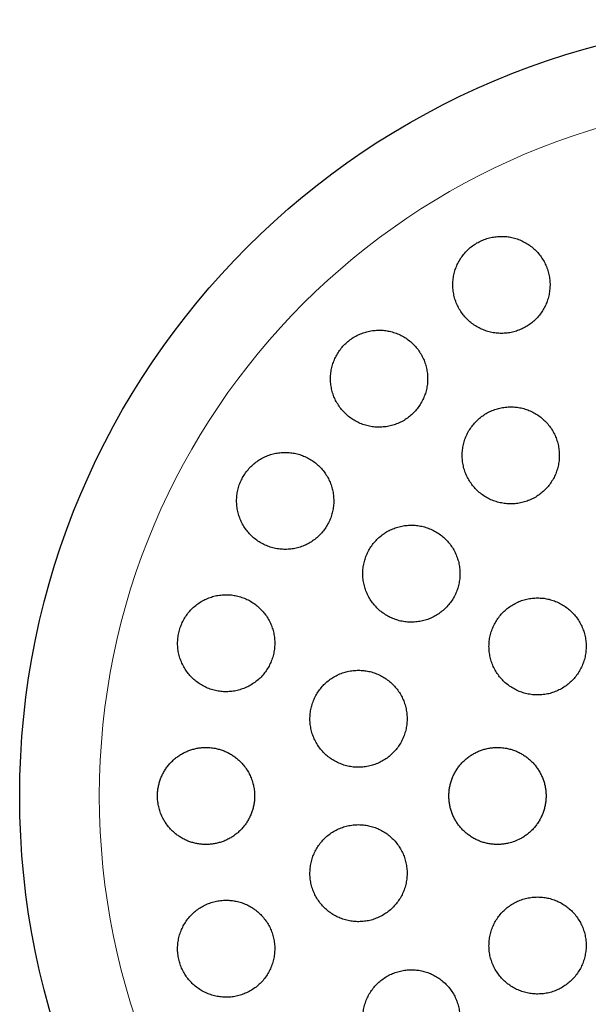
# Model space of a CAD drawing. Header units: millimetres. Extents: x 8 to 817, y 12 to 837.
# Tile 63 of 70: x 446 to 458, y 817 to 837. Entities that reach past the tile are written whole.
import ezdxf

# ---------------------------------------------------------------- set-up
doc = ezdxf.new("R2010")
doc.units = ezdxf.units.MM

msp = doc.modelspace()

# ---------------------------------------------------------------- linework, layer by layer
at = {"color": 7, "linetype": 'Continuous', "lineweight": 30}
msp.add_circle((461.896, 821.07), 16, dxfattribs=at)
at = {"color": 252, "linetype": 'Continuous', "lineweight": 0}
msp.add_arc((461.896, 821.07), 14.361, 90, 0, dxfattribs=at)
at = {"color": 7, "linetype": 'Continuous', "lineweight": 30}
for points, knots in [([(455.814, 832.604), (455.777, 832.603), (455.703, 832.6), (455.593, 832.581), (455.486, 832.551), (455.383, 832.508), (455.285, 832.455), (455.193, 832.391), (455.11, 832.317), (455.035, 832.234), (454.97, 832.144), (454.916, 832.047), (454.872, 831.945), (454.84, 831.838), (454.82, 831.729), (454.813, 831.617), (454.817, 831.505), (454.835, 831.394), (454.864, 831.285), (454.906, 831.18), (454.96, 831.08), (455.025, 830.987), (455.1, 830.901), (455.184, 830.825), (455.277, 830.758), (455.377, 830.703), (455.482, 830.659), (455.591, 830.627), (455.703, 830.608), (455.817, 830.602), (455.93, 830.609), (456.041, 830.628), (456.149, 830.66), (456.252, 830.703), (456.35, 830.757), (456.441, 830.822), (456.524, 830.896), (456.598, 830.979), (456.662, 831.07), (456.716, 831.167), (456.759, 831.27), (456.79, 831.377), (456.809, 831.487), (456.817, 831.598), (456.811, 831.71), (456.793, 831.821), (456.762, 831.93), (456.719, 832.035), (456.665, 832.134), (456.6, 832.227), (456.524, 832.312), (456.439, 832.388), (456.346, 832.454), (456.246, 832.509), (456.14, 832.552), (456.032, 832.582), (455.923, 832.601), (455.851, 832.603), (455.814, 832.604)], [0, 0, 0, 0, 0.017619, 0.035293, 0.052911, 0.070533, 0.088211, 0.105833, 0.1234, 0.141024, 0.158592, 0.176214, 0.193891, 0.211513, 0.229299, 0.247141, 0.264928, 0.28292, 0.300969, 0.318961, 0.337112, 0.355321, 0.373472, 0.391663, 0.409913, 0.428103, 0.446196, 0.464347, 0.482439, 0.500339, 0.518296, 0.536195, 0.553895, 0.571651, 0.58935, 0.606931, 0.624568, 0.642148, 0.65974, 0.677388, 0.694981, 0.712707, 0.730489, 0.748216, 0.766144, 0.784128, 0.802056, 0.820166, 0.838333, 0.856443, 0.874637, 0.892889, 0.911082, 0.92922, 0.947417, 0.965554, 0.982777, 1, 1, 1, 1]), ([(453.295, 830.671), (453.258, 830.67), (453.184, 830.667), (453.073, 830.648), (452.966, 830.617), (452.862, 830.574), (452.764, 830.52), (452.672, 830.456), (452.588, 830.381), (452.514, 830.298), (452.449, 830.208), (452.395, 830.11), (452.352, 830.008), (452.32, 829.901), (452.301, 829.792), (452.293, 829.681), (452.298, 829.569), (452.316, 829.459), (452.346, 829.351), (452.387, 829.247), (452.441, 829.148), (452.505, 829.055), (452.58, 828.969), (452.664, 828.893), (452.756, 828.826), (452.855, 828.771), (452.96, 828.727), (453.07, 828.695), (453.182, 828.675), (453.296, 828.669), (453.41, 828.676), (453.522, 828.695), (453.63, 828.727), (453.735, 828.77), (453.833, 828.825), (453.924, 828.891), (454.007, 828.966), (454.081, 829.049), (454.145, 829.141), (454.199, 829.238), (454.241, 829.341), (454.272, 829.448), (454.291, 829.558), (454.297, 829.669), (454.291, 829.78), (454.273, 829.89), (454.242, 829.998), (454.2, 830.102), (454.146, 830.201), (454.081, 830.293), (454.005, 830.378), (453.921, 830.454), (453.828, 830.52), (453.728, 830.575), (453.623, 830.618), (453.514, 830.649), (453.405, 830.668), (453.332, 830.67), (453.295, 830.671)], [0, 0, 0, 0, 0.01773, 0.035517, 0.053246, 0.070982, 0.088776, 0.106512, 0.124131, 0.141808, 0.159427, 0.176995, 0.194619, 0.212188, 0.229839, 0.247546, 0.265198, 0.28303, 0.300918, 0.318752, 0.336787, 0.354879, 0.372915, 0.391087, 0.409317, 0.427489, 0.44567, 0.463909, 0.482088, 0.500143, 0.518256, 0.53631, 0.554161, 0.57207, 0.58992, 0.607583, 0.625303, 0.642965, 0.660536, 0.678163, 0.695735, 0.713348, 0.731016, 0.74863, 0.766399, 0.784224, 0.801994, 0.819968, 0.837998, 0.855972, 0.874112, 0.89231, 0.91045, 0.928644, 0.946896, 0.965088, 0.982544, 1, 1, 1, 1]), ([(456.006, 829.09), (455.969, 829.089), (455.894, 829.086), (455.784, 829.067), (455.676, 829.036), (455.572, 828.993), (455.474, 828.939), (455.382, 828.874), (455.298, 828.799), (455.224, 828.716), (455.159, 828.625), (455.104, 828.527), (455.061, 828.424), (455.03, 828.317), (455.011, 828.206), (455.004, 828.095), (455.01, 827.983), (455.028, 827.872), (455.058, 827.764), (455.101, 827.659), (455.155, 827.561), (455.22, 827.468), (455.295, 827.383), (455.379, 827.308), (455.472, 827.242), (455.571, 827.187), (455.676, 827.144), (455.785, 827.112), (455.897, 827.094), (456.01, 827.088), (456.123, 827.095), (456.234, 827.114), (456.342, 827.146), (456.446, 827.19), (456.544, 827.245), (456.635, 827.31), (456.719, 827.385), (456.793, 827.469), (456.857, 827.561), (456.911, 827.659), (456.953, 827.762), (456.984, 827.87), (457.002, 827.98), (457.008, 828.092), (457.001, 828.204), (456.982, 828.315), (456.951, 828.423), (456.908, 828.527), (456.853, 828.625), (456.787, 828.717), (456.712, 828.801), (456.627, 828.876), (456.534, 828.942), (456.434, 828.996), (456.329, 829.038), (456.222, 829.068), (456.114, 829.086), (456.042, 829.089), (456.006, 829.09)], [0, 0, 0, 0, 0.01777, 0.035596, 0.053366, 0.071139, 0.088969, 0.106741, 0.124459, 0.142232, 0.15995, 0.177658, 0.195422, 0.213131, 0.230905, 0.248734, 0.266508, 0.284393, 0.302334, 0.320219, 0.338213, 0.356264, 0.374258, 0.392312, 0.410423, 0.428476, 0.446512, 0.464606, 0.482641, 0.50059, 0.518598, 0.536546, 0.554378, 0.572267, 0.590099, 0.607835, 0.625628, 0.643364, 0.661067, 0.678827, 0.69653, 0.714277, 0.73208, 0.749827, 0.767675, 0.785578, 0.803426, 0.821389, 0.839408, 0.857371, 0.875413, 0.893512, 0.911554, 0.929604, 0.947712, 0.965762, 0.982881, 1, 1, 1, 1]), ([(451.362, 828.152), (451.325, 828.151), (451.25, 828.148), (451.139, 828.129), (451.031, 828.098), (450.927, 828.054), (450.828, 827.999), (450.736, 827.934), (450.652, 827.859), (450.577, 827.775), (450.513, 827.683), (450.459, 827.585), (450.416, 827.482), (450.385, 827.375), (450.367, 827.266), (450.36, 827.155), (450.366, 827.044), (450.384, 826.934), (450.414, 826.827), (450.456, 826.723), (450.51, 826.625), (450.574, 826.533), (450.649, 826.448), (450.732, 826.373), (450.824, 826.306), (450.923, 826.251), (451.028, 826.207), (451.137, 826.175), (451.25, 826.156), (451.364, 826.15), (451.478, 826.156), (451.59, 826.176), (451.699, 826.208), (451.804, 826.252), (451.903, 826.308), (451.994, 826.374), (452.077, 826.45), (452.152, 826.535), (452.215, 826.627), (452.269, 826.725), (452.311, 826.828), (452.34, 826.936), (452.358, 827.045), (452.364, 827.156), (452.357, 827.267), (452.338, 827.377), (452.308, 827.484), (452.265, 827.587), (452.21, 827.685), (452.146, 827.777), (452.071, 827.861), (451.986, 827.936), (451.894, 828.001), (451.795, 828.056), (451.689, 828.099), (451.581, 828.13), (451.472, 828.148), (451.399, 828.151), (451.362, 828.152)], [0, 0, 0, 0, 0.017883, 0.035822, 0.053704, 0.071595, 0.089543, 0.107432, 0.125172, 0.14297, 0.16071, 0.178305, 0.195957, 0.213553, 0.231129, 0.248761, 0.266337, 0.284024, 0.301767, 0.319455, 0.337337, 0.355274, 0.373157, 0.391233, 0.409367, 0.427443, 0.445631, 0.463875, 0.482062, 0.500224, 0.518444, 0.536605, 0.554616, 0.572685, 0.590694, 0.608496, 0.626356, 0.644158, 0.661788, 0.679475, 0.697105, 0.714673, 0.732298, 0.749867, 0.767509, 0.785205, 0.802847, 0.820663, 0.838535, 0.856352, 0.874371, 0.892448, 0.910468, 0.928632, 0.946855, 0.965019, 0.98251, 1, 1, 1, 1]), ([(453.96, 826.652), (453.923, 826.651), (453.848, 826.648), (453.737, 826.628), (453.629, 826.598), (453.525, 826.554), (453.426, 826.499), (453.334, 826.434), (453.25, 826.359), (453.175, 826.275), (453.111, 826.183), (453.057, 826.085), (453.014, 825.981), (452.983, 825.874), (452.964, 825.763), (452.958, 825.652), (452.964, 825.54), (452.983, 825.43), (453.014, 825.322), (453.057, 825.219), (453.111, 825.12), (453.176, 825.029), (453.25, 824.944), (453.334, 824.869), (453.427, 824.804), (453.525, 824.749), (453.63, 824.706), (453.739, 824.674), (453.851, 824.656), (453.964, 824.65), (454.077, 824.657), (454.189, 824.676), (454.298, 824.708), (454.402, 824.752), (454.501, 824.808), (454.592, 824.874), (454.675, 824.95), (454.75, 825.034), (454.814, 825.127), (454.867, 825.225), (454.909, 825.329), (454.939, 825.437), (454.957, 825.547), (454.962, 825.659), (454.955, 825.771), (454.936, 825.881), (454.904, 825.988), (454.861, 826.091), (454.806, 826.189), (454.74, 826.281), (454.665, 826.364), (454.58, 826.439), (454.488, 826.504), (454.388, 826.558), (454.283, 826.6), (454.176, 826.63), (454.068, 826.648), (453.996, 826.651), (453.96, 826.652)], [0, 0, 0, 0, 0.017881, 0.035818, 0.053698, 0.071583, 0.089525, 0.107409, 0.125209, 0.143067, 0.160866, 0.178585, 0.19636, 0.214079, 0.231786, 0.24955, 0.267258, 0.285029, 0.302856, 0.320627, 0.338509, 0.356447, 0.374329, 0.39232, 0.410369, 0.42836, 0.446413, 0.464523, 0.482575, 0.500613, 0.518708, 0.536745, 0.554698, 0.572708, 0.59066, 0.608495, 0.626387, 0.644222, 0.66196, 0.679755, 0.697493, 0.715196, 0.732955, 0.750659, 0.768403, 0.786204, 0.803949, 0.821793, 0.839694, 0.857539, 0.875498, 0.893515, 0.911475, 0.929515, 0.947613, 0.965654, 0.982827, 1, 1, 1, 1]), ([(450.147, 825.218), (450.109, 825.217), (450.034, 825.214), (449.923, 825.195), (449.814, 825.163), (449.709, 825.119), (449.61, 825.064), (449.518, 824.998), (449.434, 824.922), (449.359, 824.837), (449.294, 824.744), (449.241, 824.645), (449.199, 824.542), (449.168, 824.434), (449.151, 824.324), (449.145, 824.212), (449.152, 824.101), (449.171, 823.992), (449.202, 823.885), (449.245, 823.782), (449.299, 823.685), (449.363, 823.594), (449.438, 823.51), (449.521, 823.436), (449.613, 823.37), (449.711, 823.316), (449.816, 823.272), (449.925, 823.241), (450.037, 823.222), (450.151, 823.216), (450.264, 823.223), (450.377, 823.243), (450.486, 823.275), (450.591, 823.32), (450.69, 823.376), (450.782, 823.443), (450.866, 823.52), (450.94, 823.605), (451.003, 823.698), (451.056, 823.797), (451.098, 823.902), (451.127, 824.01), (451.144, 824.12), (451.149, 824.231), (451.141, 824.342), (451.121, 824.452), (451.09, 824.558), (451.046, 824.661), (450.991, 824.758), (450.926, 824.848), (450.851, 824.931), (450.767, 825.005), (450.675, 825.07), (450.576, 825.124), (450.471, 825.166), (450.364, 825.196), (450.255, 825.215), (450.183, 825.217), (450.147, 825.218)], [0, 0, 0, 0, 0.018035, 0.036127, 0.054162, 0.072204, 0.090304, 0.108345, 0.126243, 0.144199, 0.162096, 0.179792, 0.197546, 0.215243, 0.232821, 0.250456, 0.268034, 0.285626, 0.303273, 0.320866, 0.338595, 0.356379, 0.374109, 0.392041, 0.410029, 0.427961, 0.446075, 0.464245, 0.482359, 0.500553, 0.518805, 0.536999, 0.555134, 0.573328, 0.591462, 0.609424, 0.627445, 0.645407, 0.663161, 0.680972, 0.698726, 0.716329, 0.733989, 0.751593, 0.769167, 0.786797, 0.804372, 0.822048, 0.83978, 0.857457, 0.875322, 0.893243, 0.91111, 0.929172, 0.947292, 0.965355, 0.982678, 1, 1, 1, 1]), ([(456.558, 825.152), (456.521, 825.151), (456.446, 825.148), (456.335, 825.128), (456.227, 825.098), (456.123, 825.054), (456.024, 825), (455.932, 824.934), (455.848, 824.859), (455.774, 824.775), (455.709, 824.683), (455.655, 824.585), (455.612, 824.481), (455.581, 824.373), (455.562, 824.262), (455.556, 824.15), (455.563, 824.038), (455.582, 823.927), (455.613, 823.819), (455.656, 823.715), (455.711, 823.617), (455.776, 823.526), (455.851, 823.442), (455.936, 823.367), (456.028, 823.302), (456.127, 823.247), (456.231, 823.205), (456.34, 823.174), (456.451, 823.155), (456.564, 823.15), (456.677, 823.157), (456.788, 823.176), (456.896, 823.209), (457, 823.253), (457.099, 823.308), (457.19, 823.374), (457.273, 823.45), (457.348, 823.534), (457.412, 823.627), (457.465, 823.726), (457.507, 823.83), (457.537, 823.938), (457.555, 824.049), (457.56, 824.161), (457.553, 824.273), (457.533, 824.383), (457.501, 824.491), (457.457, 824.595), (457.402, 824.693), (457.336, 824.784), (457.26, 824.867), (457.175, 824.941), (457.083, 825.006), (456.983, 825.059), (456.879, 825.101), (456.772, 825.131), (456.665, 825.149), (456.594, 825.151), (456.558, 825.152)], [0, 0, 0, 0, 0.017879, 0.035816, 0.053695, 0.071576, 0.089515, 0.107396, 0.125239, 0.14314, 0.160983, 0.178789, 0.196653, 0.214459, 0.232261, 0.250119, 0.267921, 0.285751, 0.303638, 0.321469, 0.339349, 0.357286, 0.375167, 0.393097, 0.411083, 0.429013, 0.446971, 0.464985, 0.482942, 0.500892, 0.5189, 0.53685, 0.554761, 0.57273, 0.590642, 0.608501, 0.626417, 0.644276, 0.662091, 0.679963, 0.697778, 0.715578, 0.733434, 0.751234, 0.769052, 0.786927, 0.804745, 0.822609, 0.840529, 0.858393, 0.876309, 0.894282, 0.912197, 0.930149, 0.948158, 0.96611, 0.983055, 1, 1, 1, 1]), ([(452.872, 823.661), (452.834, 823.66), (452.759, 823.657), (452.648, 823.638), (452.539, 823.607), (452.434, 823.563), (452.335, 823.508), (452.243, 823.442), (452.159, 823.366), (452.085, 823.281), (452.02, 823.189), (451.966, 823.09), (451.924, 822.986), (451.893, 822.877), (451.875, 822.767), (451.87, 822.655), (451.877, 822.543), (451.896, 822.433), (451.928, 822.326), (451.971, 822.223), (452.025, 822.125), (452.09, 822.034), (452.165, 821.95), (452.249, 821.876), (452.341, 821.811), (452.44, 821.757), (452.544, 821.714), (452.653, 821.683), (452.764, 821.665), (452.877, 821.659), (452.991, 821.666), (453.102, 821.686), (453.211, 821.718), (453.315, 821.763), (453.414, 821.818), (453.506, 821.885), (453.589, 821.962), (453.663, 822.047), (453.727, 822.14), (453.781, 822.239), (453.822, 822.344), (453.852, 822.452), (453.869, 822.563), (453.874, 822.675), (453.866, 822.786), (453.846, 822.896), (453.814, 823.004), (453.769, 823.106), (453.714, 823.204), (453.649, 823.294), (453.573, 823.377), (453.489, 823.451), (453.396, 823.515), (453.297, 823.568), (453.192, 823.611), (453.086, 823.64), (452.978, 823.658), (452.907, 823.66), (452.872, 823.661)], [0, 0, 0, 0, 0.017991, 0.036039, 0.054029, 0.072023, 0.090075, 0.108069, 0.125989, 0.143967, 0.161886, 0.179689, 0.197549, 0.215351, 0.233071, 0.250847, 0.268567, 0.286274, 0.304037, 0.321744, 0.339513, 0.357338, 0.375107, 0.392986, 0.410921, 0.428801, 0.44679, 0.464836, 0.482826, 0.500878, 0.518987, 0.537039, 0.555078, 0.573175, 0.591213, 0.609168, 0.62718, 0.645135, 0.662972, 0.680867, 0.698705, 0.716444, 0.734241, 0.75198, 0.769683, 0.787443, 0.805146, 0.822889, 0.840688, 0.858431, 0.876273, 0.894171, 0.912013, 0.92997, 0.947984, 0.965942, 0.982971, 1, 1, 1, 1]), ([(449.733, 822.07), (449.705, 822.069), (449.649, 822.068), (449.565, 822.057), (449.481, 822.039), (449.399, 822.014), (449.32, 821.982), (449.244, 821.944), (449.171, 821.899), (449.102, 821.848), (449.038, 821.791), (448.98, 821.73), (448.926, 821.663), (448.879, 821.593), (448.837, 821.518), (448.803, 821.442), (448.775, 821.361), (448.754, 821.28), (448.739, 821.196), (448.732, 821.113), (448.732, 821.029), (448.74, 820.939), (448.757, 820.843), (448.788, 820.736), (448.828, 820.64), (448.875, 820.554), (448.92, 820.485), (448.972, 820.419), (449.029, 820.358), (449.09, 820.302), (449.157, 820.251), (449.227, 820.206), (449.301, 820.166), (449.379, 820.133), (449.459, 820.107), (449.541, 820.087), (449.625, 820.075), (449.71, 820.069), (449.794, 820.071), (449.879, 820.08), (449.963, 820.096), (450.046, 820.119), (450.125, 820.149), (450.203, 820.186), (450.277, 820.229), (450.346, 820.279), (450.411, 820.334), (450.472, 820.394), (450.526, 820.46), (450.575, 820.529), (450.618, 820.602), (450.654, 820.679), (450.684, 820.759), (450.707, 820.84), (450.723, 820.922), (450.732, 821.006), (450.734, 821.097), (450.727, 821.194), (450.707, 821.304), (450.675, 821.411), (450.631, 821.513), (450.577, 821.61), (450.516, 821.695), (450.451, 821.767), (450.39, 821.825), (450.325, 821.877), (450.255, 821.924), (450.182, 821.964), (450.106, 821.999), (450.026, 822.027), (449.937, 822.05), (449.839, 822.067), (449.768, 822.069), (449.733, 822.07)], [0, 0, 0, 0, 0.01343, 0.02686, 0.040628, 0.054497, 0.067977, 0.081457, 0.095131, 0.109008, 0.122413, 0.135818, 0.149418, 0.163222, 0.176445, 0.18981, 0.203175, 0.216822, 0.22993, 0.243188, 0.256445, 0.269856, 0.286126, 0.302576, 0.322608, 0.335692, 0.348917, 0.362142, 0.375511, 0.388688, 0.402, 0.415313, 0.428894, 0.442206, 0.45561, 0.469156, 0.482895, 0.496373, 0.509851, 0.523521, 0.537388, 0.5509, 0.564412, 0.578119, 0.592027, 0.60547, 0.618913, 0.632551, 0.646393, 0.659648, 0.672997, 0.686492, 0.70019, 0.713328, 0.726615, 0.739903, 0.753378, 0.769662, 0.786125, 0.806177, 0.822466, 0.838934, 0.858985, 0.872137, 0.885438, 0.898739, 0.912192, 0.925456, 0.938812, 0.952309, 0.965997, 0.982905, 1, 1, 1, 1]), ([(455.733, 822.07), (455.705, 822.069), (455.649, 822.068), (455.565, 822.057), (455.482, 822.039), (455.401, 822.015), (455.323, 821.983), (455.247, 821.946), (455.175, 821.901), (455.106, 821.851), (455.043, 821.796), (454.984, 821.735), (454.93, 821.669), (454.883, 821.599), (454.841, 821.526), (454.806, 821.449), (454.777, 821.369), (454.755, 821.288), (454.74, 821.205), (454.733, 821.121), (454.732, 821.037), (454.738, 820.953), (454.752, 820.869), (454.772, 820.788), (454.799, 820.708), (454.833, 820.631), (454.873, 820.557), (454.919, 820.487), (454.971, 820.42), (455.028, 820.359), (455.09, 820.302), (455.157, 820.251), (455.228, 820.205), (455.303, 820.166), (455.38, 820.133), (455.46, 820.107), (455.542, 820.087), (455.626, 820.074), (455.71, 820.069), (455.794, 820.071), (455.879, 820.079), (455.976, 820.098), (456.084, 820.131), (456.187, 820.177), (456.273, 820.227), (456.342, 820.276), (456.407, 820.33), (456.467, 820.39), (456.522, 820.454), (456.571, 820.523), (456.614, 820.595), (456.651, 820.672), (456.681, 820.751), (456.705, 820.832), (456.721, 820.914), (456.731, 820.998), (456.734, 821.082), (456.729, 821.167), (456.717, 821.249), (456.699, 821.332), (456.673, 821.412), (456.641, 821.49), (456.603, 821.564), (456.558, 821.636), (456.508, 821.704), (456.452, 821.766), (456.391, 821.824), (456.325, 821.877), (456.255, 821.924), (456.181, 821.965), (456.105, 821.999), (456.025, 822.028), (455.936, 822.05), (455.838, 822.067), (455.768, 822.069), (455.733, 822.07)], [0, 0, 0, 0, 0.0133458, 0.0266915, 0.0401798, 0.0538967, 0.0672269, 0.0805571, 0.0940782, 0.1077969, 0.1210621, 0.1344204, 0.1479232, 0.1616242, 0.1748673, 0.1882513, 0.2016353, 0.2152968, 0.2285047, 0.2418529, 0.255201, 0.2688251, 0.2820162, 0.2953469, 0.3086776, 0.3222827, 0.3354825, 0.3488216, 0.3621607, 0.3757735, 0.3890037, 0.4023734, 0.4157431, 0.4293867, 0.4426519, 0.4560097, 0.4694742, 0.4831584, 0.4964883, 0.5098182, 0.5233383, 0.5370551, 0.5569914, 0.5772469, 0.5909741, 0.6042954, 0.6176167, 0.6311292, 0.6448398, 0.6580942, 0.6714912, 0.6848881, 0.6985625, 0.71178, 0.725138, 0.738496, 0.7521305, 0.7653244, 0.778658, 0.7919916, 0.8056001, 0.8187945, 0.8321284, 0.8454622, 0.8590698, 0.8722889, 0.8856474, 0.8990058, 0.912638, 0.9258948, 0.9392441, 0.9526886, 0.9663601, 0.9830867, 1, 1, 1, 1]), ([(452.872, 820.479), (452.834, 820.477), (452.759, 820.475), (452.647, 820.455), (452.538, 820.424), (452.434, 820.38), (452.334, 820.325), (452.242, 820.259), (452.158, 820.182), (452.083, 820.097), (452.018, 820.004), (451.965, 819.905), (451.923, 819.8), (451.892, 819.691), (451.875, 819.58), (451.87, 819.467), (451.877, 819.355), (451.897, 819.245), (451.93, 819.137), (451.973, 819.034), (452.029, 818.937), (452.094, 818.847), (452.169, 818.764), (452.254, 818.69), (452.345, 818.626), (452.444, 818.572), (452.548, 818.53), (452.656, 818.5), (452.767, 818.482), (452.88, 818.477), (452.992, 818.484), (453.104, 818.504), (453.212, 818.536), (453.316, 818.581), (453.415, 818.637), (453.507, 818.704), (453.59, 818.78), (453.665, 818.866), (453.729, 818.959), (453.782, 819.059), (453.823, 819.164), (453.853, 819.274), (453.869, 819.385), (453.874, 819.497), (453.865, 819.609), (453.844, 819.72), (453.811, 819.827), (453.767, 819.929), (453.711, 820.026), (453.645, 820.116), (453.569, 820.198), (453.484, 820.272), (453.392, 820.335), (453.293, 820.388), (453.189, 820.429), (453.083, 820.458), (452.977, 820.475), (452.907, 820.478), (452.872, 820.479)], [0, 0, 0, 0, 0.018049, 0.036155, 0.054203, 0.072253, 0.09036, 0.10841, 0.126431, 0.14451, 0.162531, 0.180453, 0.198434, 0.216356, 0.234162, 0.252024, 0.269829, 0.28755, 0.305328, 0.323049, 0.340755, 0.358518, 0.376224, 0.393991, 0.411814, 0.429581, 0.447457, 0.465389, 0.483266, 0.501253, 0.519297, 0.537284, 0.555335, 0.573444, 0.591496, 0.609536, 0.627634, 0.645673, 0.66363, 0.681646, 0.699602, 0.717443, 0.735341, 0.753181, 0.770922, 0.78872, 0.806462, 0.824165, 0.841924, 0.859627, 0.877368, 0.895166, 0.912907, 0.930746, 0.948642, 0.966481, 0.98324, 1, 1, 1, 1]), ([(450.147, 818.922), (450.109, 818.92), (450.033, 818.918), (449.921, 818.898), (449.812, 818.866), (449.707, 818.822), (449.607, 818.766), (449.515, 818.699), (449.431, 818.622), (449.356, 818.536), (449.291, 818.443), (449.237, 818.342), (449.196, 818.236), (449.166, 818.127), (449.149, 818.015), (449.145, 817.903), (449.153, 817.791), (449.174, 817.681), (449.207, 817.574), (449.252, 817.471), (449.307, 817.375), (449.373, 817.285), (449.448, 817.203), (449.532, 817.131), (449.624, 817.067), (449.722, 817.014), (449.825, 816.973), (449.933, 816.943), (450.044, 816.925), (450.157, 816.92), (450.269, 816.927), (450.381, 816.947), (450.489, 816.98), (450.594, 817.025), (450.693, 817.081), (450.785, 817.149), (450.869, 817.226), (450.943, 817.313), (451.007, 817.407), (451.06, 817.508), (451.101, 817.614), (451.129, 817.724), (451.145, 817.835), (451.149, 817.948), (451.139, 818.06), (451.118, 818.17), (451.084, 818.276), (451.039, 818.378), (450.983, 818.474), (450.916, 818.564), (450.84, 818.645), (450.756, 818.717), (450.664, 818.78), (450.565, 818.832), (450.462, 818.873), (450.356, 818.901), (450.251, 818.919), (450.182, 818.921), (450.147, 818.922)], [0, 0, 0, 0, 0.018185, 0.036427, 0.054612, 0.072797, 0.09104, 0.109225, 0.127386, 0.145604, 0.163764, 0.18177, 0.199835, 0.217841, 0.235638, 0.253493, 0.271289, 0.288915, 0.306597, 0.324223, 0.341791, 0.359414, 0.376982, 0.394626, 0.412326, 0.429971, 0.447793, 0.465672, 0.483495, 0.501521, 0.519604, 0.537631, 0.555799, 0.574025, 0.592193, 0.610377, 0.628619, 0.646801, 0.664864, 0.682986, 0.701048, 0.71891, 0.736829, 0.75469, 0.77236, 0.790088, 0.807758, 0.82533, 0.842959, 0.860531, 0.878139, 0.895803, 0.913412, 0.931171, 0.948987, 0.966747, 0.983374, 1, 1, 1, 1]), ([(456.558, 818.988), (456.521, 818.987), (456.446, 818.984), (456.334, 818.965), (456.226, 818.933), (456.122, 818.89), (456.023, 818.835), (455.931, 818.77), (455.847, 818.694), (455.772, 818.609), (455.707, 818.517), (455.653, 818.418), (455.61, 818.313), (455.58, 818.204), (455.562, 818.093), (455.556, 817.98), (455.563, 817.868), (455.583, 817.757), (455.615, 817.649), (455.659, 817.545), (455.715, 817.447), (455.781, 817.356), (455.856, 817.273), (455.94, 817.199), (456.033, 817.135), (456.131, 817.081), (456.235, 817.04), (456.344, 817.009), (456.454, 816.991), (456.567, 816.986), (456.679, 816.993), (456.79, 817.013), (456.898, 817.045), (457.002, 817.089), (457.1, 817.145), (457.191, 817.211), (457.275, 817.287), (457.349, 817.372), (457.413, 817.465), (457.467, 817.565), (457.509, 817.67), (457.538, 817.779), (457.556, 817.89), (457.56, 818.003), (457.552, 818.116), (457.532, 818.226), (457.499, 818.334), (457.454, 818.437), (457.398, 818.535), (457.332, 818.625), (457.255, 818.708), (457.17, 818.781), (457.078, 818.845), (456.979, 818.898), (456.874, 818.939), (456.769, 818.968), (456.663, 818.985), (456.593, 818.987), (456.558, 818.988)], [0, 0, 0, 0, 0.017946, 0.035948, 0.053894, 0.071839, 0.089841, 0.107786, 0.125744, 0.14376, 0.161719, 0.179663, 0.197664, 0.215608, 0.233509, 0.251467, 0.269368, 0.287215, 0.30512, 0.322968, 0.340777, 0.358642, 0.376451, 0.394252, 0.412109, 0.429909, 0.447736, 0.465619, 0.483446, 0.501321, 0.519254, 0.537129, 0.555055, 0.573038, 0.590964, 0.60892, 0.626934, 0.64489, 0.662842, 0.680851, 0.698803, 0.71672, 0.734693, 0.752609, 0.770473, 0.788394, 0.806257, 0.824076, 0.841951, 0.859769, 0.877569, 0.895425, 0.913224, 0.93104, 0.948911, 0.966727, 0.983363, 1, 1, 1, 1]), ([(453.96, 817.488), (453.923, 817.487), (453.847, 817.484), (453.735, 817.464), (453.627, 817.433), (453.522, 817.389), (453.423, 817.334), (453.331, 817.268), (453.247, 817.192), (453.172, 817.107), (453.107, 817.014), (453.053, 816.914), (453.011, 816.809), (452.981, 816.7), (452.963, 816.588), (452.958, 816.475), (452.966, 816.362), (452.987, 816.252), (453.019, 816.144), (453.063, 816.041), (453.119, 815.943), (453.185, 815.853), (453.261, 815.77), (453.345, 815.697), (453.437, 815.633), (453.536, 815.58), (453.64, 815.539), (453.747, 815.509), (453.858, 815.491), (453.97, 815.486), (454.082, 815.494), (454.193, 815.513), (454.301, 815.546), (454.405, 815.59), (454.503, 815.646), (454.595, 815.712), (454.678, 815.789), (454.753, 815.875), (454.817, 815.968), (454.87, 816.068), (454.912, 816.174), (454.941, 816.283), (454.958, 816.395), (454.962, 816.508), (454.953, 816.621), (454.932, 816.732), (454.899, 816.839), (454.854, 816.942), (454.797, 817.039), (454.731, 817.129), (454.654, 817.211), (454.569, 817.284), (454.477, 817.347), (454.378, 817.399), (454.274, 817.44), (454.169, 817.468), (454.064, 817.485), (453.995, 817.487), (453.96, 817.488)], [0, 0, 0, 0, 0.018027, 0.036112, 0.054139, 0.072164, 0.090247, 0.108272, 0.126328, 0.144442, 0.162498, 0.180521, 0.198603, 0.216626, 0.234552, 0.252536, 0.270462, 0.28827, 0.306136, 0.323944, 0.341667, 0.359446, 0.377169, 0.394874, 0.412636, 0.430342, 0.448106, 0.465926, 0.483691, 0.501563, 0.519492, 0.537365, 0.555349, 0.57339, 0.591375, 0.609425, 0.627533, 0.645584, 0.663625, 0.681724, 0.699765, 0.717726, 0.735744, 0.753704, 0.771548, 0.78945, 0.807293, 0.825037, 0.842837, 0.860581, 0.878284, 0.896043, 0.913746, 0.931485, 0.949281, 0.96702, 0.98351, 1, 1, 1, 1])]:
    msp.add_open_spline(points, degree=3, knots=knots, dxfattribs=at)

doc.saveas('drawing.dxf')
